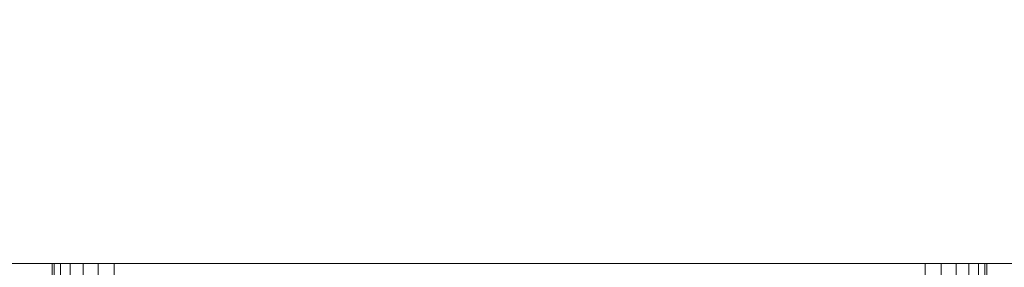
# Model space of a CAD drawing. Header units: millimetres. Extents: x -15489 to 15034, y -13406 to 13375.
# Tile 13 of 17: x -693 to -534, y -2391 to -2351. Entities that reach past the tile are written whole.
import ezdxf

# ---------------------------------------------------------------- set-up
doc = ezdxf.new("R2010")
doc.units = ezdxf.units.MM
doc.layers.add('A-WALL', color=113, linetype='Continuous', lineweight=9)
doc.layers.add('P-SANR-FIXT', color=6, linetype='Continuous', lineweight=9)

# ---------------------------------------------------------------- blocks, each defined once
blk = doc.blocks.new('FFAS0925-709440BF0_REVIT - EasySET for Head Shower_Matt Black-332768-_3D_')
at = {"layer": 'P-SANR-FIXT'}
mesh = blk.add_polyface(dxfattribs=at)
corners = [(49.5, 100, 790), (49.84, 100, 792.59), (50.84, 100, 795), (52.43, 100, 797.07), (54.5, 100, 798.66), (56.91, 100, 799.66), (59.5, 100, 800), (59.5, 113.5, 800), (56.91, 113.5, 799.66), (54.5, 113.5, 798.66), (52.43, 113.5, 797.07), (50.84, 113.5, 795), (49.84, 113.5, 792.59), (49.5, 113.5, 790)]
mesh.append_faces([[corners[k] for k in face] for face in [(7, 8, 5, 6), (0, 1, 12, 13)]], dxfattribs={"vtx1": -1})
mesh.append_faces([[corners[k] for k in face] for face in [(8, 9, 4, 5), (3, 4, 9, 10), (10, 11, 2, 3), (11, 12, 1, 2)]], dxfattribs={"vtx1": -1, "vtx3": -1})
mesh = blk.add_polyface(dxfattribs=at)
corners = [(49.5, 100, 790), (49.5, 113.5, 790), (49.5, 113.5, 659), (49.5, 100, 659)]
mesh.append_faces([[corners[k] for k in face] for face in [(0, 1, 2, 3)]])
mesh = blk.add_polyface(dxfattribs=at)
corners = [(59.5, 100, 649), (56.91, 100, 649.34), (54.5, 100, 650.34), (52.43, 100, 651.93), (50.84, 100, 654), (49.84, 100, 656.41), (49.5, 100, 659), (49.5, 113.5, 659), (49.84, 113.5, 656.41), (50.84, 113.5, 654), (52.43, 113.5, 651.93), (54.5, 113.5, 650.34), (56.91, 113.5, 649.34), (59.5, 113.5, 649)]
mesh.append_faces([[corners[k] for k in face] for face in [(7, 8, 5, 6), (0, 1, 12, 13)]], dxfattribs={"vtx1": -1})
mesh.append_faces([[corners[k] for k in face] for face in [(8, 9, 4, 5), (3, 4, 9, 10), (10, 11, 2, 3), (11, 12, 1, 2)]], dxfattribs={"vtx1": -1, "vtx3": -1})
mesh = blk.add_polyface(dxfattribs=at)
corners = [(59.5, 100, 649), (59.5, 113.5, 649), (190.5, 113.5, 649), (190.5, 100, 649)]
mesh.append_faces([[corners[k] for k in face] for face in [(0, 1, 2, 3)]])
mesh = blk.add_polyface(dxfattribs=at)
corners = [(190.5, 100, 800), (190.5, 113.5, 800), (59.5, 113.5, 800), (59.5, 100, 800)]
mesh.append_faces([[corners[k] for k in face] for face in [(0, 1, 2, 3)]])
mesh = blk.add_polyface(dxfattribs=at)
corners = [(200.5, 100, 659), (200.16, 100, 656.41), (199.16, 100, 654), (197.57, 100, 651.93), (195.5, 100, 650.34), (193.09, 100, 649.34), (190.5, 100, 649), (190.5, 113.5, 649), (193.09, 113.5, 649.34), (195.5, 113.5, 650.34), (197.57, 113.5, 651.93), (199.16, 113.5, 654), (200.16, 113.5, 656.41), (200.5, 113.5, 659)]
mesh.append_faces([[corners[k] for k in face] for face in [(7, 8, 5, 6), (0, 1, 12, 13)]], dxfattribs={"vtx1": -1})
mesh.append_faces([[corners[k] for k in face] for face in [(8, 9, 4, 5), (3, 4, 9, 10), (10, 11, 2, 3), (11, 12, 1, 2)]], dxfattribs={"vtx1": -1, "vtx3": -1})
mesh = blk.add_polyface(dxfattribs=at)
corners = [(190.5, 100, 800), (193.09, 100, 799.66), (195.5, 100, 798.66), (197.57, 100, 797.07), (199.16, 100, 795), (200.16, 100, 792.59), (200.5, 100, 790), (200.5, 113.5, 790), (200.16, 113.5, 792.59), (199.16, 113.5, 795), (197.57, 113.5, 797.07), (195.5, 113.5, 798.66), (193.09, 113.5, 799.66), (190.5, 113.5, 800)]
mesh.append_faces([[corners[k] for k in face] for face in [(7, 8, 5, 6), (0, 1, 12, 13)]], dxfattribs={"vtx1": -1})
mesh.append_faces([[corners[k] for k in face] for face in [(8, 9, 4, 5), (3, 4, 9, 10), (10, 11, 2, 3), (11, 12, 1, 2)]], dxfattribs={"vtx1": -1, "vtx3": -1})
mesh = blk.add_polyface(dxfattribs=at)
corners = [(200.5, 100, 659), (200.5, 113.5, 659), (200.5, 113.5, 790), (200.5, 100, 790)]
mesh.append_faces([[corners[k] for k in face] for face in [(0, 1, 2, 3)]])
mesh = blk.add_polyface(dxfattribs=at)
corners = [(59.5, 100, 800), (56.91, 100, 799.66), (54.5, 100, 798.66), (52.43, 100, 797.07), (50.84, 100, 795), (49.84, 100, 792.59), (49.5, 100, 790), (49.5, 100, 659), (49.84, 100, 656.41), (50.84, 100, 654), (52.43, 100, 651.93), (54.5, 100, 650.34), (56.91, 100, 649.34), (59.5, 100, 649), (190.5, 100, 649), (193.09, 100, 649.34), (195.5, 100, 650.34), (197.57, 100, 651.93), (199.16, 100, 654), (200.16, 100, 656.41), (200.5, 100, 659), (200.5, 100, 790), (200.16, 100, 792.59), (199.16, 100, 795), (197.57, 100, 797.07), (195.5, 100, 798.66), (193.09, 100, 799.66), (190.5, 100, 800)]
mesh.append_faces([[corners[k] for k in face] for face in [(20, 14, 15, 19), (11, 7, 8), (20, 6, 7), (21, 26, 27, 20)]], dxfattribs={"vtx0": -1, "vtx2": -1})
mesh.append_faces([[corners[k] for k in face] for face in [(20, 27, 0, 6)]], dxfattribs={"vtx0": -1, "vtx2": -1, "vtx3": -1})
mesh.append_faces([[corners[k] for k in face] for face in [(25, 26, 23, 24)]], dxfattribs={"vtx1": -1})
mesh.append_faces([[corners[k] for k in face] for face in [(13, 14, 20, 7)]], dxfattribs={"vtx1": -1, "vtx2": -1, "vtx3": -1})
mesh.append_faces([[corners[k] for k in face] for face in [(17, 18, 19), (9, 10, 11, 8), (0, 1, 2)]], dxfattribs={"vtx2": -1})
mesh.append_faces([[corners[k] for k in face] for face in [(15, 16, 17, 19), (11, 12, 13, 7), (21, 22, 23, 26), (4, 5, 6, 0), (2, 3, 4, 0)]], dxfattribs={"vtx2": -1, "vtx3": -1})

msp = doc.modelspace()

# ---------------------------------------------------------------- block references
at = {"layer": 'P-SANR-FIXT', "rotation": 180}
msp.add_blockref('FFAS0925-709440BF0_REVIT - EasySET for Head Shower_Matt Black-332768-_3D_', (-487.37, -2290.12, -300), dxfattribs=at)

# ---------------------------------------------------------------- meshes
at = {"layer": 'A-WALL'}
mesh = msp.add_polyface(dxfattribs=at)
corners = [(-4087.87, -2390.12), (-4087.87, -2190.12), (4312.13, -2190.12), (4312.13, -2390.12)]
mesh.append_faces([[corners[k] for k in face] for face in [(0, 1, 2, 3)]])
mesh = msp.add_polyface(dxfattribs=at)
corners = [(4312.13, -2390.12, 8000), (4312.13, -2190.12, 8000), (-4087.87, -2190.12, 8000), (-4087.87, -2390.12, 8000)]
mesh.append_faces([[corners[k] for k in face] for face in [(0, 1, 2, 3)]])
mesh = msp.add_polyface(dxfattribs=at)
corners = [(4312.13, -2390.12), (4312.13, -2390.12, 8000), (-4087.87, -2390.12, 8000), (-4087.87, -2390.12)]
mesh.append_faces([[corners[k] for k in face] for face in [(0, 1, 2, 3)]])

doc.saveas('drawing.dxf')
